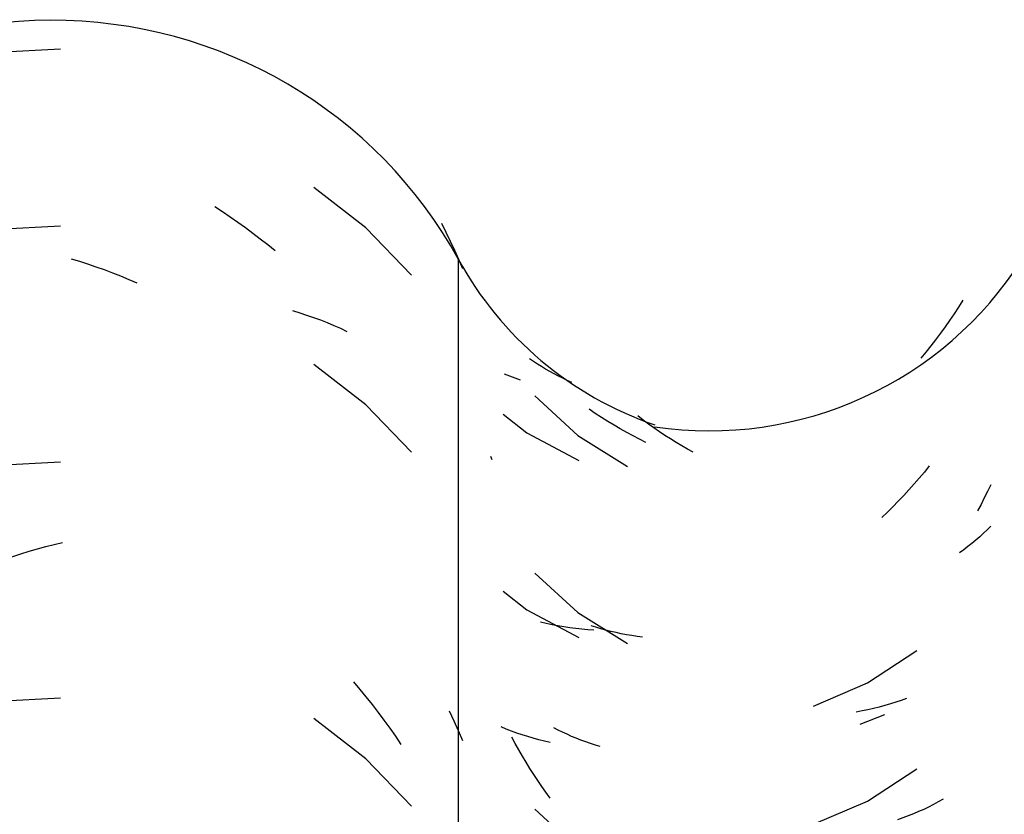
# Model space of a CAD drawing. Header units: millimetres. Extents: x -20654 to 2526, y -8238 to 977.
# Tile 174 of 219: x -10286.881 to -10286.755, y -4095.205 to -4095.103. Entities that reach past the tile are written whole.
import ezdxf

# ---------------------------------------------------------------- set-up
doc = ezdxf.new("R2010")
doc.units = ezdxf.units.MM
doc.layers.add('A-GLAZ-CWMG', color=8, linetype='Continuous')

# ---------------------------------------------------------------- blocks, each defined once
blk = doc.blocks.new('FP_36-CORTE BB')
at = {"layer": 'A-GLAZ-CWMG', "color": 9, "true_color": 0xc0c0c0}
for p, q in [((10.82594251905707, 5.231815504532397), (10.82538286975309, 5.2309588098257)), ((10.82648970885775, 5.232683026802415), (10.82594251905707, 5.231815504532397)), ((10.82538286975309, 5.2309588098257), (10.8248109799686, 5.230113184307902)), ((10.82422707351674, 5.229278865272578), (10.82363137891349, 5.228456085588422)), ((10.8248109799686, 5.230113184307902), (10.82422707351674, 5.229278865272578)), ((10.82363137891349, 5.228456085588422), (10.82302412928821, 5.227645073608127)), ((10.82240556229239, 5.226846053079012), (10.82177592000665, 5.22605924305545)), ((10.82302412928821, 5.227645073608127), (10.82240556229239, 5.226846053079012)), ((10.82177592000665, 5.22605924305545), (10.82113544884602, 5.225284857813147)), ((10.76866042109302, 5.222966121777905), (10.76799492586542, 5.223231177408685)), ((10.76933587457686, 5.22271418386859), (10.76866042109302, 5.222966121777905)), ((10.77002102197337, 5.222475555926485), (10.76933587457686, 5.22271418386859)), ((10.76780694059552, 5.218123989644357), (10.77083292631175, 5.215751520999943)), ((10.77958390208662, 5.218221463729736), (10.77879910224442, 5.218752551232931)), ((10.7803743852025, 5.217705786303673), (10.77958390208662, 5.218221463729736)), ((10.78117024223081, 5.217205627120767), (10.7803743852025, 5.217705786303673)), ((10.78197116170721, 5.21672108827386), (10.78117024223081, 5.217205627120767)), ((10.78277683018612, 5.216252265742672), (10.78197116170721, 5.21672108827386)), ((10.77083292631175, 5.215751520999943), (10.77747410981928, 5.212229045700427)), ((10.7835869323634, 5.215799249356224), (10.78277683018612, 5.216252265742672)), ((10.78440115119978, 5.21536212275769), (10.7835869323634, 5.215799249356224)), ((10.78521916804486, 5.214940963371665), (10.78440115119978, 5.21536212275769)), ((10.7860406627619, 5.214535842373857), (10.78521916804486, 5.214940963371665)), ((10.82157998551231, 5.210748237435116), (10.82093623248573, 5.209977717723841)), ((10.82221298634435, 5.211531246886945), (10.82157998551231, 5.210748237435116)), ((10.82028197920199, 5.209219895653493), (10.81961748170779, 5.208474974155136)), ((10.82093623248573, 5.209977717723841), (10.82028197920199, 5.209219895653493)), ((10.81961748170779, 5.208474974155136), (10.818943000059, 5.207743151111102)), ((10.82964772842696, 5.208259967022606), (10.82923644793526, 5.207433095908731)), ((10.83004802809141, 5.209093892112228), (10.82964772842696, 5.208259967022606)), ((10.81825879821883, 5.207024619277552), (10.81756514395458, 5.206319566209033)), ((10.818943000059, 5.207743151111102), (10.81825879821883, 5.207024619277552)), ((10.82881431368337, 5.206613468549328), (10.82838145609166, 5.205801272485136)), ((10.82923644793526, 5.207433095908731), (10.82881431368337, 5.206613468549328)), ((10.81686230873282, 5.205628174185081), (10.81615056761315, 5.204950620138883)), ((10.81756514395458, 5.206319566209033), (10.81686230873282, 5.205628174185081)), ((10.82913212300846, 5.202931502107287), (10.82865354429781, 5.202490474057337)), ((10.82959701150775, 5.203381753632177), (10.82913212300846, 5.202931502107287)), ((10.83004802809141, 5.203840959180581), (10.82959701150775, 5.203381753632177)), ((10.82765606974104, 5.201637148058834), (10.82713756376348, 5.20122537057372)), ((10.82816146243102, 5.202058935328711), (10.82765606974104, 5.201637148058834)), ((10.82865354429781, 5.202490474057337), (10.82816146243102, 5.202058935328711)), ((10.82660614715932, 5.200823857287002), (10.82606202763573, 5.200432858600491)), ((10.82713756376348, 5.20122537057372), (10.82660614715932, 5.200823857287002)), ((10.76780694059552, 5.195516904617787), (10.77083292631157, 5.19314443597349)), ((10.77083292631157, 5.19314443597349), (10.77747410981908, 5.189621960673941)), ((10.77333174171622, 5.191402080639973), (10.77260503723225, 5.191576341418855)), ((10.77406657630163, 5.191242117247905), (10.77333174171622, 5.191402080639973)), ((10.77480925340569, 5.191096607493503), (10.77406657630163, 5.191242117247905)), ((10.77555948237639, 5.19096570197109), (10.77480925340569, 5.191096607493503)), ((10.77631696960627, 5.190849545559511), (10.77555948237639, 5.19096570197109)), ((10.77708141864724, 5.190748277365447), (10.77631696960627, 5.190849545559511)), ((10.77785253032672, 5.190662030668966), (10.77708141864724, 5.190748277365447)), ((10.77863000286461, 5.190590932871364), (10.77785253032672, 5.190662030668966)), ((10.77941353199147, 5.190535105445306), (10.77863000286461, 5.190590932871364)), ((10.81434168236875, 5.183810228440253), (10.8206171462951, 5.187936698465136)), ((10.80742641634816, 5.180848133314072), (10.81434168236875, 5.183810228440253)), ((10.81864254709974, 5.181581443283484), (10.81795414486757, 5.181347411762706)), ((10.81932134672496, 5.181828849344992), (10.81864254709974, 5.181581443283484)), ((10.81363741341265, 5.180234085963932), (10.81288953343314, 5.180098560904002)), ((10.81437764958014, 5.180384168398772), (10.81363741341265, 5.180234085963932)), ((10.81510995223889, 5.18054865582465), (10.81437764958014, 5.180384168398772)), ((10.81583403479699, 5.180727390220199), (10.81510995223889, 5.18054865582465)), ((10.81654961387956, 5.180920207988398), (10.81583403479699, 5.180727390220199)), ((10.81725640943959, 5.1811269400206), (10.81654961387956, 5.180920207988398)), ((10.81795414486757, 5.181347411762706), (10.81725640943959, 5.1811269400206)), ((10.76822644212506, 5.177922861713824), (10.76756756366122, 5.178196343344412)), ((10.76889544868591, 5.177662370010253), (10.76822644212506, 5.177922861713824)), ((10.76957432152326, 5.177415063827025), (10.76889544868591, 5.177662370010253)), ((10.77026279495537, 5.177181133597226), (10.76957432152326, 5.177415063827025)), ((10.77096059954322, 5.176960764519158), (10.77026279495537, 5.177181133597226)), ((10.77166746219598, 5.176754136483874), (10.77096059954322, 5.176960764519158)), ((10.7723831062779, 5.176561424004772), (10.77166746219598, 5.176754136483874)), ((10.77310725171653, 5.176382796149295), (10.7723831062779, 5.176561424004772)), ((10.77383961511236, 5.176218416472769), (10.77310725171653, 5.176382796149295)), ((10.81434168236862, 5.168738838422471), (10.82061714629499, 5.172865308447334)), ((10.82396589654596, 5.168952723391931), (10.82336507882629, 5.168613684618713)), ((10.80742641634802, 5.165776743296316), (10.81434168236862, 5.168738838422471)), ((10.82149488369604, 5.167668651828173), (10.82084971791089, 5.167378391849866)), ((10.82212933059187, 5.167971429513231), (10.82149488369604, 5.167668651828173)), ((10.82275281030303, 5.168286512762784), (10.82212933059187, 5.167971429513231)), ((10.82336507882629, 5.168613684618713), (10.82275281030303, 5.168286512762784)), ((10.81885245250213, 5.166584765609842), (10.81816697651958, 5.166346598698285)), ((10.81952824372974, 5.166836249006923), (10.81885245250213, 5.166584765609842)), ((10.82019408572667, 5.167100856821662), (10.81952824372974, 5.166836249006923)), ((10.82084971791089, 5.167378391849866), (10.82019408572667, 5.167100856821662)), ((10.76780694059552, 5.165374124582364), (10.77083292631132, 5.163001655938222)), ((10.77083292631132, 5.163001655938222), (10.77747410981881, 5.159479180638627)), ((10.78313344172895, 5.160336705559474), (10.78232577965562, 5.160319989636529)), ((10.78394539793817, 5.160369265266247), (10.78313344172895, 5.160336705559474)), ((10.7847613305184, 5.160417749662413), (10.78394539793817, 5.160369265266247)), ((10.78558092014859, 5.160482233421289), (10.7847613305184, 5.160417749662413)), ((10.78640384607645, 5.160562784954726), (10.78558092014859, 5.160482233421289)), ((10.78722978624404, 5.160659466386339), (10.78640384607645, 5.160562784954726)), ((10.78805841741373, 5.160772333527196), (10.78722978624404, 5.160659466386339)), ((10.78888941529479, 5.160901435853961), (10.78805841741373, 5.160772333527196)), ((10.78972245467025, 5.161046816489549), (10.78888941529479, 5.160901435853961)), ((10.82798745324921, 5.15669717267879), (10.82747715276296, 5.156278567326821)), ((10.82586871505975, 5.155084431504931), (10.82530742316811, 5.154707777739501)), ((10.82641757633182, 5.155471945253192), (10.82586871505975, 5.155084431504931)), ((10.82695379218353, 5.155870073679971), (10.82641757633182, 5.155471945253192)), ((10.82747715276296, 5.156278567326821), (10.82695379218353, 5.155870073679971)), ((10.82414843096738, 5.153988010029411), (10.8235511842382, 5.153645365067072)), ((10.8247339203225, 5.154342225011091), (10.82414843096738, 5.153988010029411)), ((10.82530742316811, 5.154707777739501), (10.8247339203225, 5.154342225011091)), ((10.8235511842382, 5.153645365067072), (10.82294241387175, 5.153314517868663)), ((10.81434168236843, 5.1461317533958), (10.82061714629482, 5.150258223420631)), ((10.82030960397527, 5.148965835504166), (10.81964553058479, 5.148220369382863)), ((10.82096342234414, 5.14972419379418), (10.82030960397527, 5.148965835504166)), ((10.83004802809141, 5.148808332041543), (10.82963393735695, 5.147946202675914)), ((10.81964553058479, 5.148220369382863), (10.81897146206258, 5.147487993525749)), ((10.82963393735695, 5.147946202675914), (10.82920811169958, 5.147091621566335)), ((10.81828766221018, 5.146768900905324), (10.81759439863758, 5.146063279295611)), ((10.81897146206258, 5.147487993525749), (10.81828766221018, 5.146768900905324)), ((10.82920811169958, 5.147091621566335), (10.82877069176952, 5.146244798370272)), ((10.80742641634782, 5.143169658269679), (10.81434168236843, 5.1461317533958)), ((10.81689194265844, 5.145371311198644), (10.81618056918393, 5.144693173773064)), ((10.81759439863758, 5.146063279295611), (10.81689194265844, 5.145371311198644)), ((10.82832182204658, 5.145405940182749), (10.82786165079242, 5.144575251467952)), ((10.82877069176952, 5.146244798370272), (10.82832182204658, 5.145405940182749)), ((10.81546055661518, 5.144029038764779), (10.81473218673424, 5.143379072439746)), ((10.81618056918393, 5.144693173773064), (10.81546055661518, 5.144029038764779)), ((10.82786165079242, 5.144575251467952), (10.82739033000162, 5.143752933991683)), ((10.76780694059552, 5.13523134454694), (10.77083292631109, 5.132858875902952)), ((10.81337680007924, 5.134970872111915), (10.81262631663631, 5.134840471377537)), ((10.81411974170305, 5.135115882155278), (10.81337680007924, 5.134970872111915)), ((10.8148548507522, 5.13527535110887), (10.81411974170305, 5.135115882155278)), ((10.81558183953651, 5.135449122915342), (10.8148548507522, 5.13527535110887)), ((10.80955488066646, 5.134467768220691), (10.80877114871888, 5.134412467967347)), ((10.81033256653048, 5.134538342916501), (10.80955488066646, 5.134467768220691)), ((10.81110390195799, 5.134624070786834), (10.81033256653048, 5.134538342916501)), ((10.81186858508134, 5.134724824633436), (10.81110390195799, 5.134624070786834)), ((10.81262631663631, 5.134840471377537), (10.81186858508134, 5.134724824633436)), ((10.77083292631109, 5.132858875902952), (10.77747410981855, 5.129336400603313)), ((10.79317968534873, 5.121300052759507), (10.79234167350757, 5.121565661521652)), ((10.79401805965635, 5.121050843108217), (10.79317968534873, 5.121300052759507)), ((10.79485646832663, 5.120818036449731), (10.79401805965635, 5.121050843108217)), ((10.79569458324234, 5.120601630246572), (10.79485646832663, 5.120818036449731)), ((10.7965320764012, 5.120401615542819), (10.79569458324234, 5.120601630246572)), ((10.79736862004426, 5.120217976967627), (10.7965320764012, 5.120401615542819)), ((10.79820388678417, 5.120050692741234), (10.79736862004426, 5.120217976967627)), ((10.79903754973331, 5.119899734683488), (10.79820388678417, 5.120050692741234)), ((10.79986928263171, 5.11976506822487), (10.79903754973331, 5.119899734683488)), ((10.7682542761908, 5.117626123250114), (10.76759496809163, 5.117899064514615)), ((10.76892370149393, 5.117366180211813), (10.7682542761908, 5.117626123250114)), ((10.76960298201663, 5.117119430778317), (10.76892370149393, 5.117366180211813)), ((10.77029185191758, 5.116886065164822), (10.76960298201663, 5.117119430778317)), ((10.77099004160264, 5.116666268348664), (10.77029185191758, 5.116886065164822)), ((10.77169727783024, 5.116460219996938), (10.77099004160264, 5.116666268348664)), ((10.77241328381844, 5.11626809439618), (10.77169727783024, 5.116460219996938)), ((10.76780694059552, 5.112624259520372), (10.77083292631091, 5.110251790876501)), ((10.77083292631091, 5.110251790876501), (10.77747410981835, 5.106729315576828)), ((10.79929369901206, 5.104785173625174), (10.79846059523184, 5.104931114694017)), ((10.81434168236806, 5.100917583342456), (10.82061714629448, 5.105044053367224)), ((10.80012477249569, 5.104655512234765), (10.79929369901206, 5.104785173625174)), ((10.80095349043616, 5.104542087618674), (10.80012477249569, 5.104655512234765)), ((10.80177952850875, 5.104444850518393), (10.80095349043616, 5.104542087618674)), ((10.80260256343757, 5.104363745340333), (10.80177952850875, 5.104444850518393)), ((10.80342227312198, 5.104298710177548), (10.80260256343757, 5.104363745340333)), ((10.80423833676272, 5.104249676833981), (10.80342227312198, 5.104298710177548)), ((10.80505043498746, 5.104216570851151), (10.80423833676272, 5.104249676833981)), ((10.80585824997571, 5.104199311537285), (10.80505043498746, 5.104216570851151)), ((10.78155628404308, 5.100033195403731), (10.78075794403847, 5.100047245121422)), ((10.78235953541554, 5.100034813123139), (10.78155628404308, 5.100033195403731)), ((10.78316738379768, 5.100052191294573), (10.78235953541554, 5.100034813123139)), ((10.78397951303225, 5.100085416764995), (10.78316738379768, 5.100052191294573)), ((10.78479560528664, 5.100134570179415), (10.78397951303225, 5.100085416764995)), ((10.78561534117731, 5.100199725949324), (10.78479560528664, 5.100134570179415)), ((10.78643839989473, 5.100280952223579), (10.78561534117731, 5.100199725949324)), ((10.78726445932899, 5.100378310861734), (10.78643839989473, 5.100280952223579)), ((10.78809319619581, 5.100491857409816), (10.78726445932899, 5.100378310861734)), ((10.80742641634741, 5.097955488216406), (10.81434168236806, 5.100917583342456)), ((10.80469895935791, 5.091104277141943), (10.80388510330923, 5.090665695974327)), ((10.80224622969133, 5.089836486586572), (10.80142185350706, 5.0894459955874)), ((10.80306742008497, 5.09024307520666), (10.80224622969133, 5.089836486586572)), ((10.80388510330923, 5.090665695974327), (10.80306742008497, 5.09024307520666)), ((10.81434168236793, 5.085846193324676), (10.82061714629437, 5.089972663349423)), ((10.79976483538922, 5.088713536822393), (10.79893284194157, 5.088371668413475)), ((10.80059461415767, 5.089071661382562), (10.79976483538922, 5.088713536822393)), ((10.80142185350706, 5.0894459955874), (10.80059461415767, 5.089071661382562)), ((10.80529947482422, 5.08913818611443), (10.80448866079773, 5.089166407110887)), ((10.80610590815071, 5.089125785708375), (10.80529947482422, 5.08913818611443)), ((10.80690764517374, 5.089129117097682), (10.80610590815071, 5.089125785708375)), ((10.80770437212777, 5.08914808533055), (10.80690764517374, 5.089129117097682)), ((10.80849577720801, 5.089182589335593), (10.80770437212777, 5.08914808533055)), ((10.80928155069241, 5.089232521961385), (10.80849577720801, 5.089182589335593)), ((10.81006138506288, 5.089297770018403), (10.80928155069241, 5.089232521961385)), ((10.81083497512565, 5.089378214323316), (10.81006138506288, 5.089297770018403)), ((10.81160201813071, 5.089473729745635), (10.81083497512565, 5.089378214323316)), ((10.79809895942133, 5.088046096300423), (10.79726351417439, 5.087736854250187)), ((10.79893284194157, 5.088371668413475), (10.79809895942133, 5.088046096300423)), ((10.80742641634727, 5.082884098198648), (10.81434168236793, 5.085846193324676))]:
    blk.add_line(p, q, dxfattribs=at)
blk = doc.blocks.new('Rectangular Mullion - Telha Fibrocimento - Ondulada-V34-CORTE BB')
at = {"layer": 'A-GLAZ-CWMG'}
blk.add_ellipse((10.79410586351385, 5.262564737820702), major_axis=(0.04707728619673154, 0), ratio=0.9889363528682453, start_param=4.564042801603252, end_param=5.724684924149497, dxfattribs=at)
blk.add_blockref('FP_36-CORTE BB', (0, 0), dxfattribs=at)
blk = doc.blocks.new('FP_55-CORTE BB')
at = {"layer": 'A-GLAZ-CWMG', "color": 9, "true_color": 0xc0c0c0}
for p, q in [((10.71132368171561, 5.264742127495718), (10.70287799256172, 5.264299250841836)), ((10.70287799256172, 5.264299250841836), (10.69458070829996, 5.262678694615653)), ((10.67139136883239, 5.251774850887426), (10.67219978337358, 5.252719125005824)), ((10.68730809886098, 5.251187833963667), (10.68828823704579, 5.251851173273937)), ((10.66981152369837, 5.249844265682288), (10.67059519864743, 5.250816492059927)), ((10.67059519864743, 5.250816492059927), (10.67139136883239, 5.251774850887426)), ((10.68633518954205, 5.250507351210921), (10.68730809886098, 5.251187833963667)), ((10.66904059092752, 5.248858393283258), (10.66981152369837, 5.249844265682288)), ((10.68441228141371, 5.249095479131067), (10.68536981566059, 5.249809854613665)), ((10.68536981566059, 5.249809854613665), (10.68633518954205, 5.250507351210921)), ((10.6670333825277, 5.247672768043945), (10.66776887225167, 5.248155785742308)), ((10.66828264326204, 5.247859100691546), (10.66904059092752, 5.248858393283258)), ((10.68252193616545, 5.247616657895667), (10.6834628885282, 5.248364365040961)), ((10.6834628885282, 5.248364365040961), (10.68441228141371, 5.249095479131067)), ((10.66560348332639, 5.246668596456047), (10.66631151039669, 5.247176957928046)), ((10.66631151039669, 5.247176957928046), (10.6670333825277, 5.247672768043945)), ((10.66680665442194, 5.245821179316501), (10.66753791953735, 5.24684661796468)), ((10.66753791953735, 5.24684661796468), (10.66828264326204, 5.247859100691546)), ((10.68066653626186, 5.24607207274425), (10.68158972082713, 5.246852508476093)), ((10.68158972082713, 5.246852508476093), (10.68252193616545, 5.247616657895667)), ((10.75029454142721, 5.241930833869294), (10.74364276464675, 5.247096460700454)), ((10.66356468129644, 5.245070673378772), (10.66422985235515, 5.245615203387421)), ((10.66422985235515, 5.245615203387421), (10.66490952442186, 5.24614792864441)), ((10.66490952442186, 5.24614792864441), (10.66560348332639, 5.246668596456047)), ((10.66608907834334, 5.244783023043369), (10.66680665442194, 5.245821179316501)), ((10.66227867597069, 5.243947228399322), (10.6629142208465, 5.244514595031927)), ((10.6629142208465, 5.244514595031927), (10.66356468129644, 5.245070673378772)), ((10.73100518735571, 5.244638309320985), (10.73199372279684, 5.24399604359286)), ((10.73199372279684, 5.24399604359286), (10.73297540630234, 5.243336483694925)), ((10.73297540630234, 5.243336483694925), (10.7339499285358, 5.242659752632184)), ((10.71132368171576, 5.242135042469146), (10.70287799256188, 5.241692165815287)), ((10.7339499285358, 5.242659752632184), (10.73491698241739, 5.241965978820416)), ((10.73491698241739, 5.241965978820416), (10.73587626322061, 5.241255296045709)), ((10.75614005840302, 5.235886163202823), (10.75029454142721, 5.241930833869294)), ((10.75994077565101, 5.242522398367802), (10.76051166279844, 5.241387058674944)), ((10.70287799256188, 5.241692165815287), (10.69458070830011, 5.240071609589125)), ((10.73587626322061, 5.241255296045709), (10.73682746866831, 5.240527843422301)), ((10.73682746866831, 5.240527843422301), (10.73777029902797, 5.239783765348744)), ((10.76051166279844, 5.241387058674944), (10.76106702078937, 5.240241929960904)), ((10.73777029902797, 5.239783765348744), (10.73870445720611, 5.239023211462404)), ((10.76106702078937, 5.240241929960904), (10.76160667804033, 5.239087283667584)), ((10.76160667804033, 5.239087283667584), (10.76213046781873, 5.237923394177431)), ((10.71267123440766, 5.237985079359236), (10.71372800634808, 5.237664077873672)), ((10.71372800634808, 5.237664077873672), (10.71478368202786, 5.237324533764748)), ((10.71478368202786, 5.237324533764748), (10.71583792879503, 5.23696646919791)), ((10.71583792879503, 5.23696646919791), (10.71689041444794, 5.236589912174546)), ((10.76213046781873, 5.237923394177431), (10.76263822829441, 5.236750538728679)), ((10.71689041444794, 5.236589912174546), (10.71794080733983, 5.236194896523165)), ((10.71794080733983, 5.236194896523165), (10.71898877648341, 5.235781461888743)), ((10.71898877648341, 5.235781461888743), (10.72003399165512, 5.235349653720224)), ((10.72003399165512, 5.235349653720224), (10.72107612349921, 5.234899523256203)), ((10.68113091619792, 5.231396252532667), (10.68205869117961, 5.232168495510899)), ((10.67930318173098, 5.229803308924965), (10.68021231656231, 5.230607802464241)), ((10.68021231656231, 5.230607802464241), (10.68113091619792, 5.231396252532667)), ((10.7409484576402, 5.23136276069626), (10.74185052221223, 5.231085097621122)), ((10.74185052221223, 5.231085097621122), (10.74274262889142, 5.23079168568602)), ((10.74274262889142, 5.23079168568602), (10.74362449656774, 5.230482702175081)), ((10.74362449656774, 5.230482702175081), (10.74449584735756, 5.230158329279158)), ((10.67840379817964, 5.228982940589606), (10.67930318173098, 5.229803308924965)), ((10.74449584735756, 5.230158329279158), (10.7453564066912, 5.229818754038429)), ((10.7453564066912, 5.229818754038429), (10.74620590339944, 5.229464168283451)), ((10.74620590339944, 5.229464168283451), (10.747044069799, 5.229094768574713)), ((10.67663541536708, 5.227295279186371), (10.67751444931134, 5.228146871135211)), ((10.67751444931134, 5.228146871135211), (10.67840379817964, 5.228982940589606)), ((10.747044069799, 5.229094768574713), (10.74787064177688, 5.228710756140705)), ((10.67576697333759, 5.226428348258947), (10.67663541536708, 5.227295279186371)), ((10.67490939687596, 5.225546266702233), (10.67576697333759, 5.226428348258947)), ((10.69409887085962, 5.22553483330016), (10.69511986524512, 5.225540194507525)), ((10.69511986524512, 5.225540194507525), (10.69614562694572, 5.225527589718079)), ((10.69614562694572, 5.225527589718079), (10.69717583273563, 5.225496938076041)), ((10.69717583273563, 5.225496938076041), (10.69821015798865, 5.225448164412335)), ((10.69821015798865, 5.225448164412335), (10.69924827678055, 5.225381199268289)), ((10.69924827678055, 5.225381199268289), (10.7002898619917, 5.225295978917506)), ((10.7002898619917, 5.225295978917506), (10.70133458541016, 5.225192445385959)), ((10.70133458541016, 5.225192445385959), (10.70238211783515, 5.225070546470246)), ((10.75029454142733, 5.21932374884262), (10.74364276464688, 5.224489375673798)), ((10.75614005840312, 5.213279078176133), (10.75029454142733, 5.21932374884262)), ((10.66575916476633, 5.214890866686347), (10.65764754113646, 5.203386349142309)), ((10.67534046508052, 5.210921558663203), (10.67620355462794, 5.211796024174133)), ((10.71132368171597, 5.211992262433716), (10.70287799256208, 5.211549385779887)), ((10.67448837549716, 5.210032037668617), (10.67534046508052, 5.210921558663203)), ((10.70287799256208, 5.211549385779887), (10.69458070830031, 5.209928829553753)), ((10.67281826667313, 5.20820861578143), (10.67364755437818, 5.209127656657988)), ((10.67364755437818, 5.209127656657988), (10.67448837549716, 5.210032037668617)), ((10.69202808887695, 5.208972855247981), (10.69303833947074, 5.209553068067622)), ((10.67200077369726, 5.207275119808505), (10.67281826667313, 5.20820861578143)), ((10.69002512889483, 5.207759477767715), (10.69102357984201, 5.208374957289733)), ((10.69102357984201, 5.208374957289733), (10.69202808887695, 5.208972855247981)), ((10.67119533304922, 5.206327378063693), (10.67200077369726, 5.207275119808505)), ((10.68804765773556, 5.206476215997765), (10.68903305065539, 5.207126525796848)), ((10.68903305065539, 5.207126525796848), (10.69002512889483, 5.207759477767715)), ((10.66962162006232, 5.204390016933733), (10.67040219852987, 5.20536560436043)), ((10.67040219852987, 5.20536560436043), (10.67119533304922, 5.206327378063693)), ((10.68609816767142, 5.2051240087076), (10.68706926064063, 5.20580866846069)), ((10.68706926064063, 5.20580866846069), (10.68804765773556, 5.206476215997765)), ((10.68513468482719, 5.204422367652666), (10.68609816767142, 5.2051240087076)), ((10.71050912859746, 5.201500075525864), (10.71156710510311, 5.201755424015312)), ((10.70627973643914, 5.200292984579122), (10.707336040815, 5.200622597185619)), ((10.707336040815, 5.200622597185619), (10.70839326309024, 5.20093365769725)), ((10.70839326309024, 5.20093365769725), (10.70945107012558, 5.201226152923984)), ((10.70945107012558, 5.201226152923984), (10.71050912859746, 5.201500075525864)), ((10.6657591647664, 5.199819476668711), (10.65764754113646, 5.188314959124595)), ((10.70311965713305, 5.199193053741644), (10.70417121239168, 5.199578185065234)), ((10.70417121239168, 5.199578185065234), (10.70522468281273, 5.199944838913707)), ((10.70522468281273, 5.199944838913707), (10.70627973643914, 5.200292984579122)), ((10.68303680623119, 5.194124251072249), (10.68398242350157, 5.194324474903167)), ((10.68398242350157, 5.194324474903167), (10.68493631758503, 5.194508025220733)), ((10.68493631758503, 5.194508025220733), (10.68589818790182, 5.194674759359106)), ((10.68589818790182, 5.194674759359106), (10.68686773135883, 5.194824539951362)), ((10.68686773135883, 5.194824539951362), (10.68784464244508, 5.194957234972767)), ((10.68784464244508, 5.194957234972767), (10.68882861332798, 5.195072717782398)), ((10.68882861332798, 5.195072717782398), (10.68981933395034, 5.195170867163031)), ((10.68981933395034, 5.195170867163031), (10.6908164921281, 5.195251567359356)), ((10.7025991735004, 5.183923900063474), (10.70364965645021, 5.184318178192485)), ((10.70364965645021, 5.184318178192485), (10.70470221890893, 5.184693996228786)), ((10.69946350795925, 5.182630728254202), (10.70050576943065, 5.183080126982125)), ((10.70050576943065, 5.183080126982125), (10.70155110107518, 5.183511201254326)), ((10.70155110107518, 5.183511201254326), (10.7025991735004, 5.183923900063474)), ((10.74872096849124, 5.183944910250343), (10.74952303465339, 5.182993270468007)), ((10.74952303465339, 5.182993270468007), (10.75031272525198, 5.182027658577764)), ((10.69635842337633, 5.181173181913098), (10.69738950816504, 5.181677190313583)), ((10.69738950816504, 5.181677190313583), (10.69842464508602, 5.182163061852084)), ((10.69842464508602, 5.182163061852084), (10.69946350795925, 5.182630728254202)), ((10.71132368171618, 5.181849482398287), (10.70287799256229, 5.181406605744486)), ((10.75031272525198, 5.182027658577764), (10.75108979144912, 5.181048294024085)), ((10.69031287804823, 5.180141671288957), (10.69131311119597, 5.18021368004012)), ((10.69131311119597, 5.18021368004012), (10.6923193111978, 5.180268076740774)), ((10.6923193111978, 5.180268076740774), (10.69333116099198, 5.180304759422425)), ((10.69333116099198, 5.180304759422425), (10.69434834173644, 5.180323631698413)), ((10.69434834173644, 5.180323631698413), (10.6953705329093, 5.180324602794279)), ((10.70287799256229, 5.181406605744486), (10.69458070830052, 5.179786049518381)), ((10.6953705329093, 5.180324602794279), (10.69639741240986, 5.180307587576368)), ((10.69639741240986, 5.180307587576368), (10.69742865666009, 5.180272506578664)), ((10.75108979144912, 5.181048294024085), (10.75185398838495, 5.180055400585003)), ((10.76093392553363, 5.180234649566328), (10.76152059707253, 5.17898882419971)), ((10.68931892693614, 5.180052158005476), (10.69031287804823, 5.180141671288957)), ((10.75029454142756, 5.174109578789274), (10.74364276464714, 5.179275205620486)), ((10.75185398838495, 5.180055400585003), (10.75260507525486, 5.179049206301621)), ((10.75260507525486, 5.179049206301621), (10.75334281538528, 5.17802994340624)), ((10.76152059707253, 5.17898882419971), (10.76208876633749, 5.177732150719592)), ((10.75334281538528, 5.17802994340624), (10.75406697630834, 5.176997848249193)), ((10.76208876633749, 5.177732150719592), (10.76263822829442, 5.176464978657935)), ((10.66575916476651, 5.177212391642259), (10.65764754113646, 5.165707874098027)), ((10.75406697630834, 5.176997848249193), (10.75477732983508, 5.175953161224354)), ((10.75614005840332, 5.168064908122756), (10.75029454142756, 5.174109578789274)), ((10.69687783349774, 5.166358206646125), (10.69791100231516, 5.166853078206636)), ((10.69380490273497, 5.164765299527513), (10.69482446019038, 5.165314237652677)), ((10.69482446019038, 5.165314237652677), (10.69584887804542, 5.1658452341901)), ((10.69584887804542, 5.1658452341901), (10.69687783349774, 5.166358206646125)), ((10.69178165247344, 5.16361395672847), (10.69279052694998, 5.164198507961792)), ((10.69279052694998, 5.164198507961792), (10.69380490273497, 5.164765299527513)), ((10.75029454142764, 5.15903818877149), (10.74364276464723, 5.164203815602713)), ((10.67733172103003, 5.162361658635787), (10.67821895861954, 5.162662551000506)), ((10.67821895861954, 5.162662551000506), (10.67911628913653, 5.162947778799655)), ((10.67911628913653, 5.162947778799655), (10.68002342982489, 5.163217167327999)), ((10.68978167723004, 5.162391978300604), (10.69077859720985, 5.163011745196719)), ((10.69077859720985, 5.163011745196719), (10.69178165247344, 5.16361395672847)), ((10.73892386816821, 5.163484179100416), (10.73984689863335, 5.162703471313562)), ((10.73984689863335, 5.162703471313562), (10.74076060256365, 5.161906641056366)), ((10.67388924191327, 5.161005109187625), (10.67473334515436, 5.161366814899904)), ((10.67473334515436, 5.161366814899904), (10.67558863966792, 5.161713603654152)), ((10.67558863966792, 5.161713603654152), (10.67645485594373, 5.162045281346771)), ((10.67645485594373, 5.162045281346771), (10.67733172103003, 5.162361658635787)), ((10.74076060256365, 5.161906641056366), (10.74166469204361, 5.161093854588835)), ((10.75840141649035, 5.161350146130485), (10.75906076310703, 5.160726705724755)), ((10.67305659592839, 5.160628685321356), (10.67388924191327, 5.161005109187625)), ((10.74166469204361, 5.161093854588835), (10.74255888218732, 5.160265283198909)), ((10.74255888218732, 5.160265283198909), (10.74344289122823, 5.159421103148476)), ((10.75906076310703, 5.160726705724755), (10.75970245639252, 5.160091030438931)), ((10.75970245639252, 5.160091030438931), (10.76032626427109, 5.159443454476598)), ((10.71132368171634, 5.159242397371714), (10.70287799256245, 5.158799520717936)), ((10.74344289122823, 5.159421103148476), (10.74431644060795, 5.15856149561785)), ((10.75614005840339, 5.152993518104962), (10.75029454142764, 5.15903818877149)), ((10.76032626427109, 5.159443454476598), (10.76093196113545, 5.158784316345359)), ((10.70287799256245, 5.158799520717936), (10.69458070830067, 5.157178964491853)), ((10.74431644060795, 5.15856149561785), (10.745179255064, 5.157686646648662)), ((10.745179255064, 5.157686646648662), (10.74603106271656, 5.156796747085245)), ((10.76093196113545, 5.158784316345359), (10.7615193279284, 5.158113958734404)), ((10.7615193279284, 5.158113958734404), (10.762088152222, 5.157432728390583)), ((10.71025012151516, 5.156220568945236), (10.71130814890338, 5.156480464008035)), ((10.71130814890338, 5.156480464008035), (10.71236584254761, 5.156721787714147)), ((10.71236584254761, 5.156721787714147), (10.71342286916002, 5.156944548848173)), ((10.71342286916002, 5.156944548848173), (10.71447889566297, 5.157148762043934)), ((10.71447889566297, 5.157148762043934), (10.71553358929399, 5.157334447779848)), ((10.71553358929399, 5.157334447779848), (10.71658661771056, 5.157501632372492)), ((10.762088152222, 5.157432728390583), (10.76263822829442, 5.156740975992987)), ((10.70813439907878, 5.155645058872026), (10.70919209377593, 5.155942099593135)), ((10.70919209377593, 5.155942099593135), (10.71025012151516, 5.156220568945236)), ((10.72669525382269, 5.143099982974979), (10.7277096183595, 5.143071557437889)), ((10.7277096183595, 5.143071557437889), (10.72871848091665, 5.143025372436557)), ((10.72871848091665, 5.143025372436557), (10.72972152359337, 5.142961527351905)), ((10.72972152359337, 5.142961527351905), (10.73071843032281, 5.142880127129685)), ((10.73071843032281, 5.142880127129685), (10.7317088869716, 5.142781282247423)), ((10.7317088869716, 5.142781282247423), (10.73269258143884, 5.142665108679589)), ((10.73269258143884, 5.142665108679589), (10.73366920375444, 5.142531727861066)), ((10.73366920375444, 5.142531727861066), (10.73463844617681, 5.142381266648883)), ((10.74474552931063, 5.143058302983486), (10.74560292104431, 5.142175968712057)), ((10.75029454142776, 5.136431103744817), (10.74364276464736, 5.141596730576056)), ((10.74560292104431, 5.142175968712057), (10.74644917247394, 5.141278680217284)), ((10.74644917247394, 5.141278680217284), (10.74728401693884, 5.140366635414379)), ((10.72798676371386, 5.140968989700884), (10.72899406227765, 5.140379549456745)), ((10.72899406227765, 5.140379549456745), (10.72999545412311, 5.139772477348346)), ((10.74728401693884, 5.140366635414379), (10.74810719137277, 5.13944003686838)), ((10.72999545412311, 5.139772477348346), (10.73099062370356, 5.139147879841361)), ((10.73099062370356, 5.139147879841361), (10.73197925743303, 5.138505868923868)), ((10.74810719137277, 5.13944003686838), (10.7489184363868, 5.138499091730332)), ((10.73197925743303, 5.138505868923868), (10.73296104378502, 5.137846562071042)), ((10.73296104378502, 5.137846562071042), (10.73393567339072, 5.137170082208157)), ((10.7489184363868, 5.138499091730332), (10.74971749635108, 5.137544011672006)), ((10.74971749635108, 5.137544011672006), (10.75050411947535, 5.136575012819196)), ((10.73393567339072, 5.137170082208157), (10.73490283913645, 5.136476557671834)), ((10.73490283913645, 5.136476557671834), (10.73586223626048, 5.135766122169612)), ((10.75614005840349, 5.130386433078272), (10.75029454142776, 5.136431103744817)), ((10.75050411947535, 5.136575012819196), (10.75127805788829, 5.135592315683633)), ((10.66575916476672, 5.131998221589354), (10.65764754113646, 5.120493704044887)), ((10.66867434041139, 5.127808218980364), (10.66943905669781, 5.128800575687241)), ((10.71132368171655, 5.129099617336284), (10.70287799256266, 5.128656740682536)), ((10.66792272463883, 5.126802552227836), (10.66867434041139, 5.127808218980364)), ((10.70287799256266, 5.128656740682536), (10.69458070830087, 5.127036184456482)), ((10.71999444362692, 5.127774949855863), (10.72103669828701, 5.127863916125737)), ((10.72103669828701, 5.127863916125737), (10.72207555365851, 5.127934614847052)), ((10.72207555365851, 5.127934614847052), (10.7231106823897, 5.12798710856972)), ((10.7231106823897, 5.12798710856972), (10.72414175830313, 5.128021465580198)), ((10.72414175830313, 5.128021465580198), (10.72516845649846, 5.128037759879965)), ((10.72516845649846, 5.128037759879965), (10.72619045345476, 5.128036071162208)), ((10.72619045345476, 5.128036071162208), (10.72720742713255, 5.128016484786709)), ((10.72720742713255, 5.128016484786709), (10.72821905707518, 5.127979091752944)), ((10.66718444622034, 5.125783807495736), (10.66792272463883, 5.126802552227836)), ((10.66645973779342, 5.124752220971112), (10.66718444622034, 5.125783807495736)), ((10.66505194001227, 5.122651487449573), (10.66574882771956, 5.123708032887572)), ((10.66574882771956, 5.123708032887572), (10.66645973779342, 5.124752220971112)), ((10.66436929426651, 5.121582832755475), (10.66505194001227, 5.122651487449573)), ((10.66370110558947, 5.120502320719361), (10.66436929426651, 5.121582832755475)), ((10.66575916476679, 5.116926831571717), (10.65764754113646, 5.105422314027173))]:
    blk.add_line(p, q, dxfattribs=at)
blk = doc.blocks.new('FP_56-CORTE BB')
at = {"layer": 'A-GLAZ-CWMG', "color": 9, "true_color": 0xc0c0c0}
for p, q in [((10.77169958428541, 5.224864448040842), (10.77120523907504, 5.225208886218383)), ((10.77220429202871, 5.224529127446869), (10.77169958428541, 5.224864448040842)), ((10.77271919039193, 5.224203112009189), (10.77220429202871, 5.224529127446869)), ((10.77324410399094, 5.223886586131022), (10.77271919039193, 5.224203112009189)), ((10.77377885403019, 5.223579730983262), (10.77324410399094, 5.223886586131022)), ((10.77432325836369, 5.223282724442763), (10.77377885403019, 5.223579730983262)), ((10.77487713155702, 5.222995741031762), (10.77432325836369, 5.223282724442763)), ((10.77544028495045, 5.222718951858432), (10.77487713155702, 5.222995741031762)), ((10.77601252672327, 5.222452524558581), (10.77544028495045, 5.222718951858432)), ((10.77659366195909, 5.222196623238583), (10.77601252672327, 5.222452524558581)), ((10.7718485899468, 5.22045488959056), (10.77736053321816, 5.215418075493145)), ((10.78568008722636, 5.21738717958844), (10.78499537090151, 5.217908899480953)), ((10.78637040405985, 5.216878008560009), (10.78568008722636, 5.21738717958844)), ((10.78706608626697, 5.216381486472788), (10.78637040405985, 5.216878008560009)), ((10.77736053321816, 5.215418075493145), (10.78371353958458, 5.211467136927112)), ((10.78776689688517, 5.215897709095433), (10.78706608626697, 5.216381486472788)), ((10.78847259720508, 5.215426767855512), (10.78776689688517, 5.215897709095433)), ((10.78918294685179, 5.214968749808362), (10.78847259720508, 5.215426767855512)), ((10.78989770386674, 5.214523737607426), (10.78918294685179, 5.214968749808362)), ((10.79061662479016, 5.214091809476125), (10.78989770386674, 5.214523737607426)), ((10.79133946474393, 5.213673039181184), (10.79061662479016, 5.214091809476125)), ((10.79206597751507, 5.213267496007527), (10.79133946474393, 5.213673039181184)), ((10.76643387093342, 5.212310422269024), (10.76626144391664, 5.212727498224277)), ((10.77184858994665, 5.197847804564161), (10.77736053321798, 5.192810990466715)), ((10.77736053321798, 5.192810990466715), (10.78371353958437, 5.188860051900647)), ((10.77966562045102, 5.190925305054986), (10.77904255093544, 5.191125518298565)), ((10.78029633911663, 5.190736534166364), (10.77966562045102, 5.190925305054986)), ((10.78093449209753, 5.190559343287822), (10.78029633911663, 5.190736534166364)), ((10.78157986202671, 5.190393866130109), (10.78093449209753, 5.190559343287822)), ((10.78223222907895, 5.19024023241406), (10.78157986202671, 5.190393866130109)), ((10.78289137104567, 5.190098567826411), (10.78223222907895, 5.19024023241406)), ((10.78355706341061, 5.189968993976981), (10.78289137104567, 5.190098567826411)), ((10.78422907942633, 5.189851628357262), (10.78355706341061, 5.189968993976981)), ((10.78490719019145, 5.189746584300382), (10.78422907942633, 5.189851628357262)), ((10.78559116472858, 5.189653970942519), (10.78490719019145, 5.189746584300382)), ((10.81338901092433, 5.178546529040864), (10.81654027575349, 5.179764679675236)), ((10.77484587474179, 5.177797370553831), (10.77429252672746, 5.178084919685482)), ((10.77540851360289, 5.177520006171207), (10.77484587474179, 5.177797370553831)), ((10.7693641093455, 5.17607983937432), (10.76892329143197, 5.176897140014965)), ((10.7759802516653, 5.177252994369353), (10.77540851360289, 5.177520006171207)), ((10.7765608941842, 5.176996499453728), (10.7759802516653, 5.177252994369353)), ((10.77715024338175, 5.176750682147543), (10.7765608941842, 5.176996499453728)), ((10.77774809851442, 5.176515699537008), (10.77715024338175, 5.176750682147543)), ((10.77835425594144, 5.176291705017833), (10.77774809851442, 5.176515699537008)), ((10.769816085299, 5.175270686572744), (10.7693641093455, 5.17607983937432)), ((10.7702790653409, 5.174469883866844), (10.769816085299, 5.175270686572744)), ((10.7789685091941, 5.176078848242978), (10.77835425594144, 5.176291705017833)), ((10.77959064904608, 5.175877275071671), (10.7789685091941, 5.176078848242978)), ((10.78022046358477, 5.175687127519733), (10.77959064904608, 5.175877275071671)), ((10.77075289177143, 5.173677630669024), (10.7702790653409, 5.174469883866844)), ((10.77123740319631, 5.172894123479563), (10.77075289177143, 5.173677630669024)), ((10.77173243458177, 5.17211955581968), (10.77123740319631, 5.172894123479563)), ((10.77223781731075, 5.171354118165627), (10.77173243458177, 5.17211955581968)), ((10.77275337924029, 5.170597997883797), (10.77223781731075, 5.171354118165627)), ((10.77327894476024, 5.169851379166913), (10.77275337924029, 5.170597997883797)), ((10.77381433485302, 5.169114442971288), (10.77327894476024, 5.169851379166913)), ((10.77184858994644, 5.167705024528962), (10.77736053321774, 5.162668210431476)), ((10.81338901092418, 5.16347513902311), (10.81654027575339, 5.164693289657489)), ((10.77736053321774, 5.162668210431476), (10.7837135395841, 5.158717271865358)), ((10.7891361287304, 5.159236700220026), (10.78842607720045, 5.159264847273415)), ((10.78985060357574, 5.159221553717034), (10.7891361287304, 5.159236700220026)), ((10.79056925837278, 5.159219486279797), (10.78985060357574, 5.159221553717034)), ((10.79129184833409, 5.159230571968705), (10.79056925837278, 5.159219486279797)), ((10.79201812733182, 5.159254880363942), (10.79129184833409, 5.159230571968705)), ((10.79274784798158, 5.159292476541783), (10.79201812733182, 5.159254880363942)), ((10.79348076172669, 5.159343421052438), (10.79274784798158, 5.159292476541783)), ((10.79421661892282, 5.159407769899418), (10.79348076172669, 5.159343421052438)), ((10.79495516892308, 5.159485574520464), (10.79421661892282, 5.159407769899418)), ((10.79569616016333, 5.159576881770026), (10.79495516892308, 5.159485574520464)), ((10.81338901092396, 5.140868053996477), (10.81654027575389, 5.142086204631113)), ((10.77184858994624, 5.137562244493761), (10.77736053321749, 5.132525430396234)), ((10.77736053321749, 5.132525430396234), (10.78371353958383, 5.12857449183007)), ((10.7990395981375, 5.119679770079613), (10.79829077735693, 5.119958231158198)), ((10.79978946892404, 5.119414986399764), (10.7990395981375, 5.119679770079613)), ((10.80054013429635, 5.119163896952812), (10.79978946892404, 5.119414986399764)), ((10.80129133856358, 5.118926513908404), (10.80054013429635, 5.119163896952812)), ((10.80204282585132, 5.118702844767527), (10.80129133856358, 5.118926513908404)), ((10.80279434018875, 5.118492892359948), (10.80204282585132, 5.118702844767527)), ((10.77365411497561, 5.118150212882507), (10.77312162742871, 5.118459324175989)), ((10.77419629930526, 5.117850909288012), (10.77365411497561, 5.118150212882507)), ((10.77474799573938, 5.11756158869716), (10.77419629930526, 5.117850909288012)), ((10.77530901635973, 5.11728242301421), (10.77474799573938, 5.11756158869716)), ((10.80354562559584, 5.118296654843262), (10.80279434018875, 5.118492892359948)), ((10.80429642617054, 5.118114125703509), (10.80354562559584, 5.118296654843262)), ((10.80504648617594, 5.117945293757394), (10.80429642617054, 5.118114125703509)), ((10.80579555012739, 5.117790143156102), (10.80504648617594, 5.117945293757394)), ((10.77587917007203, 5.117013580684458), (10.77530901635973, 5.11728242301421)), ((10.77645826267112, 5.116755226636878), (10.77587917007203, 5.117013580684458)), ((10.7770460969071, 5.116507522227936), (10.77645826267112, 5.116755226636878)), ((10.77764247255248, 5.116270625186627), (10.7770460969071, 5.116507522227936)), ((10.7782471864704, 5.116044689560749), (10.77764247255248, 5.116270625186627)), ((10.77184858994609, 5.114955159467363), (10.77736053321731, 5.109918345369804)), ((10.77886003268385, 5.11582986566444), (10.7782471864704, 5.116044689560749)), ((10.77736053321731, 5.109918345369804), (10.78371353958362, 5.105967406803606)), ((10.80513618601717, 5.102854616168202), (10.80438623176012, 5.10302180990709)), ((10.80588511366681, 5.102701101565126), (10.80513618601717, 5.102854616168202)), ((10.80663275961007, 5.102561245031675), (10.80588511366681, 5.102701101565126)), ((10.80737886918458, 5.102435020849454), (10.80663275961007, 5.102561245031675)), ((10.80812318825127, 5.102322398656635), (10.80737886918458, 5.102435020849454)), ((10.80886546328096, 5.102223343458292), (10.80812318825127, 5.102322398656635)), ((10.80960544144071, 5.102137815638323), (10.80886546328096, 5.102223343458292)), ((10.81034287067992, 5.102065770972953), (10.80960544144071, 5.102137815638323)), ((10.81107749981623, 5.102007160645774), (10.81034287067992, 5.102065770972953)), ((10.81180907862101, 5.101961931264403), (10.81107749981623, 5.102007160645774)), ((10.78759728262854, 5.099028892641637), (10.78689768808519, 5.099085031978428)), ((10.78830182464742, 5.098985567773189), (10.78759728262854, 5.099028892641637)), ((10.78901107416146, 5.098955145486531), (10.78830182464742, 5.098985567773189)), ((10.78972478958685, 5.09893770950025), (10.78901107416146, 5.098955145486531)), ((10.79044272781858, 5.098933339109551), (10.78972478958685, 5.09893770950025)), ((10.79116464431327, 5.098942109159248), (10.79044272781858, 5.098933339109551)), ((10.7918902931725, 5.098964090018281), (10.79116464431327, 5.098942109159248)), ((10.79261942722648, 5.098999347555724), (10.7918902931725, 5.098964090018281)), ((10.79335179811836, 5.099047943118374), (10.79261942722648, 5.098999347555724)), ((10.79408715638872, 5.099109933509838), (10.79335179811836, 5.099047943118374)), ((10.81338901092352, 5.095653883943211), (10.81654027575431, 5.096872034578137)), ((10.80990612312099, 5.088551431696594), (10.80916715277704, 5.088200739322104)), ((10.81064244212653, 5.08891558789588), (10.80990612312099, 5.088551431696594)), ((10.80693685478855, 5.087229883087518), (10.80618980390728, 5.086933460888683)), ((10.80768226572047, 5.087539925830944), (10.80693685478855, 5.087229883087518)), ((10.80842578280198, 5.087863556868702), (10.80768226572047, 5.087539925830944)), ((10.80916715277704, 5.088200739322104), (10.80842578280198, 5.087863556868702)), ((10.80394135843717, 5.086126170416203), (10.80319029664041, 5.085884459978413)), ((10.80469180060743, 5.086381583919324), (10.80394135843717, 5.086126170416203)), ((10.80544136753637, 5.086650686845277), (10.80469180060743, 5.086381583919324)), ((10.80618980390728, 5.086933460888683), (10.80544136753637, 5.086650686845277)), ((10.81116521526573, 5.086929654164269), (10.81043093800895, 5.08698666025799)), ((10.81189641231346, 5.086886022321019), (10.81116521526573, 5.086929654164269)), ((10.81262428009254, 5.086855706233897), (10.81189641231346, 5.086886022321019)), ((10.81334857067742, 5.086838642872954), (10.81262428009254, 5.086855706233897)), ((10.81338901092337, 5.080582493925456), (10.81654027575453, 5.081800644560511))]:
    blk.add_line(p, q, dxfattribs=at)
blk = doc.blocks.new('Rectangular Mullion - Telha Fibrocimento - Ondulada-V47-CORTE BB')
at = {"layer": 'A-GLAZ-CWMG'}
blk.add_line((10.76212660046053, 5.096262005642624), (10.76212660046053, 5.237893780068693), dxfattribs=at)
for centre, major_axis, ratio, start_param, end_param in [((10.71024900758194, 5.210054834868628), (0.05902312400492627, 0), 0.9889363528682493, 0.4971680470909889, 2.651942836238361), ((10.80212223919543, 5.259171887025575), (0.04541581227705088, 0), 0.988936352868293, 3.635147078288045, 4.376768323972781)]:
    blk.add_ellipse(centre, major_axis=major_axis, ratio=ratio, start_param=start_param, end_param=end_param, dxfattribs=at)
for name in ['FP_55-CORTE BB', 'FP_56-CORTE BB']:
    blk.add_blockref(name, (0, 0), dxfattribs=at)

msp = doc.modelspace()

# ---------------------------------------------------------------- block references
at = {"layer": 'A-GLAZ-CWMG'}
for name in ['Rectangular Mullion - Telha Fibrocimento - Ondulada-V47-CORTE BB', 'Rectangular Mullion - Telha Fibrocimento - Ondulada-V34-CORTE BB']:
    msp.add_blockref(name, (-10297.5867007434, -4100.371799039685), dxfattribs=at)

doc.saveas('drawing.dxf')
